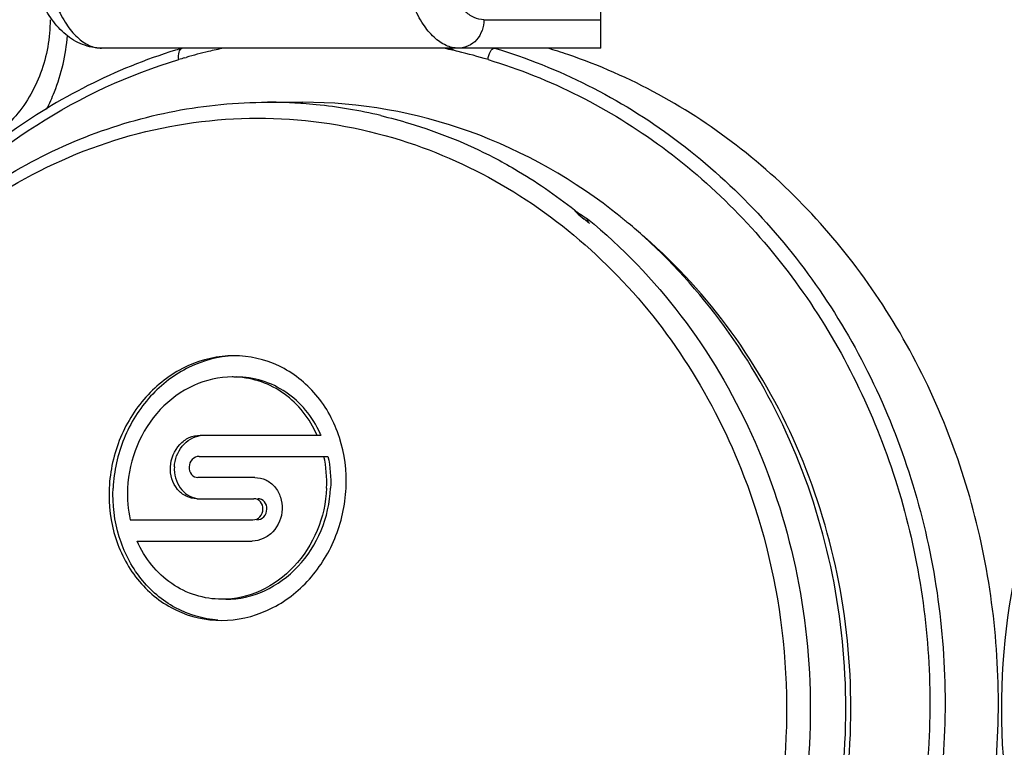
# Model space of a CAD drawing. Header units: millimetres. Extents: x 0 to 420, y 0 to 297.
# Tile 17 of 105: x 88.99 to 94.17, y 119.39 to 123.22. Entities that reach past the tile are written whole.
import ezdxf

# ---------------------------------------------------------------- set-up
doc = ezdxf.new("R2010")
doc.units = ezdxf.units.MM
doc.header["$LTSCALE"] = 23.1
doc.layers.get('0').update_dxf_attribs({"linetype": 'CONTINUOUS'})
doc.layers.add('DIM_PILOTEES', color=7, linetype='CONTINUOUS')
doc.styles.get("Standard").update_dxf_attribs({"font": 'txt', "width": 0.7})
doc.dimstyles.new('DIMSTYLE_1', dxfattribs={"dimtxt": 2.5, "dimasz": 3.5, "dimexe": 2, "dimexo": 0, "dimtad": 1, "dimlfac": 3.333333, "dimdsep": 46, "dimtxsty": 'Standard', "dimblk": '_FILLED', "dimblk1": '_FILLED', "dimblk2": '_FILLED', "dimcen": 0.09, "dimazin": 2, "dimtp": 0.5, "dimtm": 0.5, "dimtfac": 1, "dimtofl": 0, "dimtmove": 0, "dimatfit": 3, "dimldrblk": '_FILLED', "dimfxl": 0, "dimtolj": 1, "dimarcsym": 0})

# ---------------------------------------------------------------- blocks, each defined once
blk = doc.blocks.new('_FILLED')
at = {"color": 0, "linetype": 'ByBlock'}
blk.add_solid([(0, 0), (-1, 0.1429), (-1, -0.1429)], dxfattribs=at)
blk = doc.blocks.new('*D3')
at = {"layer": 'DIM_PILOTEES', "color": 2, "linetype": 'Continuous'}
for p, q in [((74.3574, 100.1284), (74.3574, 170.3745)), ((137.9574, 98.666), (137.9574, 170.3745)), ((74.3574, 168.3745), (106.1574, 168.3745)), ((137.9574, 168.3745), (106.1574, 168.3745))]:
    blk.add_line(p, q, dxfattribs=at)
at = {"layer": 'DIM_PILOTEES', "color": 2, "linetype": 'Continuous', "xscale": 3.5, "yscale": 3.5, "zscale": 3.5, "rotation": 180}
blk.add_blockref('_FILLED', (74.3574, 168.3745), dxfattribs=at)
at = {"layer": 'DIM_PILOTEES', "color": 2, "linetype": 'Continuous', "xscale": 3.5, "yscale": 3.5, "zscale": 3.5}
blk.add_blockref('_FILLED', (137.9574, 168.3745), dxfattribs=at)
at = {"layer": 'DIM_PILOTEES', "color": 2, "linetype": 'Continuous', "insert": (106.1574, 171.4995), "char_height": 2.5, "width": 8.035714, "attachment_point": 2, "line_spacing_factor": 0.9}
blk.add_mtext('{\\ftxt;\\W0.0001;\\H0.0001;\\~}{\\ftxt;\\W2.1428571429;\\H2.5; }{\\ftxt;\\W0.0001;\\H0.0001;\\~}', dxfattribs=at)

msp = doc.modelspace()

# ---------------------------------------------------------------- linework, layer by layer
at = {"color": 7, "linetype": 'Continuous'}
for p, q in [((92.0489, 123.0745), (92.0489, 124.0345)), ((91.4336, 123.2245), (92.0489, 123.2245)), ((92.0489, 123.0745), (89.4195, 123.0745)), ((89.8568, 123.0236), (89.8647, 123.0259)), ((89.8568, 123.0237), (89.8647, 123.0259)), ((90.2927, 122.7895), (90.4798, 122.7895)), ((89.9389, 121.0352), (90.5752, 121.0352)), ((89.9327, 120.9237), (90.6114, 120.9237)), ((90.2265, 120.8121), (89.927, 120.8121)), ((89.9218, 120.7006), (90.2213, 120.7006)), ((89.5703, 120.5891), (90.2167, 120.5891)), ((89.6065, 120.4775), (90.2125, 120.4775))]:
    msp.add_line(p, q, dxfattribs=at)
for centre, radius, start, end in [((90.6778, 120.2622), 2.9334, 106.5529, 107.235), ((90.6496, 120.2678), 2.8677, 103.4486, 105.8834), ((90.6468, 120.2791), 2.856, 102.6335, 103.4473), ((90.6456, 120.2843), 2.8507, 101.8186, 102.6335), ((90.6349, 120.2843), 2.8507, 77.3665, 78.1814), ((90.6337, 120.2791), 2.856, 76.5527, 77.3665), ((90.6301, 120.2645), 2.871, 73.3063, 76.5502), ((90.9333, 120.2614), 2.9347, 71.2674, 73.4464), ((90.653, 120.2554), 2.8805, 106.0475, 106.6918), ((90.2926, 120.2115), 2.578, 89.3016, 89.9967), ((90.2928, 120.2309), 2.5587, 86.751, 89.3031), ((90.2927, 120.2299), 2.5596, 85.8246, 86.7504), ((90.2922, 120.2223), 2.5672, 84.2393, 85.8243), ((90.2896, 120.201), 2.5887, 76.6028, 84.2299), ((89.7165, 119.4182), 3.5541, 50.4015, 50.8303), ((91.1101, 121.0991), 1.3706, 50.0544, 50.5037), ((90.3317, 119.9257), 2.9025, 50.0889, 51.1869), ((90.3133, 119.9039), 2.9311, 47.8984, 50.0871), ((90.1077, 120.8774), 0.4645, 87.4143, 90), ((90.0517, 120.8059), 0.5715, 23.6509, 24.6201)]:
    msp.add_arc(centre, radius, start, end, dxfattribs=at)
for points, knots in [([(89.4195, 123.0745), (89.3851, 123.0745), (89.3159, 123.0882), (89.2266, 123.1435), (89.1552, 123.2228), (89.0779, 123.3564), (89.0175, 123.56), (89.0021, 123.7335), (89.0021, 123.8245)], [0, 0, 0, 0, 0.109795, 0.218903, 0.329801, 0.447142, 0.709286, 1, 1, 1, 1]), ([(89.0852, 123.8245), (89.0852, 123.7285), (89.1004, 123.5476), (89.158, 123.3371), (89.2282, 123.2037), (89.2854, 123.1323), (89.3493, 123.086), (89.3972, 123.0745), (89.4195, 123.0745)], [0, 0, 0, 0, 0.327048, 0.615193, 0.735663, 0.838088, 0.924197, 1, 1, 1, 1]), ([(91.2994, 123.0745), (91.2771, 123.0745), (91.2292, 123.086), (91.1652, 123.1323), (91.108, 123.2037), (91.0378, 123.3371), (90.9802, 123.5476), (90.9651, 123.7285), (90.9651, 123.8245)], [0, 0, 0, 0, 0.075803, 0.161912, 0.264337, 0.384807, 0.672952, 1, 1, 1, 1]), ([(91.4336, 123.2245), (91.4158, 123.2245), (91.3775, 123.2337), (91.3263, 123.2707), (91.2806, 123.3279), (91.2244, 123.4346), (91.1783, 123.603), (91.1662, 123.7477), (91.1662, 123.8245)], [0, 0, 0, 0, 0.075789, 0.161921, 0.264334, 0.384804, 0.672933, 1, 1, 1, 1]), ([(89.1481, 123.2245), (89.1481, 123.1293), (89.115, 122.9397), (88.9716, 122.696), (88.7528, 122.5294), (88.4902, 122.4699), (88.2276, 122.5294), (88.0088, 122.696), (87.8653, 122.9397), (87.8322, 123.1293), (87.8322, 123.2245)], [0, 0, 0, 0, 0.131323, 0.259024, 0.381446, 0.499995, 0.618542, 0.740967, 0.868673, 1, 1, 1, 1]), ([(91.4336, 123.2245), (91.4336, 123.1868), (91.4129, 123.128), (91.353, 123.0828), (91.3169, 123.0745), (91.2994, 123.0745)], [0, 0, 0, 0, 0.513907, 0.760835, 1, 1, 1, 1]), ([(89.1296, 122.7529), (89.1449, 122.7826), (89.2006, 122.9054), (89.2311, 123.0394), (89.2391, 123.1405)], [0, 0, 0, 0, 0.247955, 1, 1, 1, 1]), ([(89.8086, 123.0639), (89.4922, 122.9657), (88.8799, 122.6549), (88.398, 122.1686), (88.1951, 121.8939)], [0, 0, 0, 0, 0.492416, 1, 1, 1, 1]), ([(89.8257, 123.0145), (89.8241, 123.0276), (89.8235, 123.0481), (89.8342, 123.0717), (89.842, 123.074)], [0, 0, 0, 0, 0.616829, 1, 1, 1, 1]), ([(91.2755, 123.0648), (91.2731, 123.0655), (91.2646, 123.0678), (91.256, 123.0701), (91.2498, 123.072)], [0, 0, 0, 0, 0.272593, 1, 1, 1, 1]), ([(91.4548, 123.0145), (91.4565, 123.0292), (91.4614, 123.0512), (91.4794, 123.0745), (91.4886, 123.0745)], [0, 0, 0, 0, 0.61691, 1, 1, 1, 1]), ([(91.4886, 123.0745), (91.658, 123.0242), (91.9909, 122.8914), (92.608, 122.5086), (93.2576, 121.8229), (93.7499, 120.7834), (93.8627, 120.0117), (93.8627, 119.6245)], [0, 0, 0, 0, 0.118639, 0.239015, 0.485381, 0.740119, 1, 1, 1, 1]), ([(94.1435, 119.6245), (94.1435, 120.0016), (94.0368, 120.7532), (93.5683, 121.7718), (92.8352, 122.5815), (92.2038, 122.9295), (91.8758, 123.0407)], [0, 0, 0, 0, 0.259744, 0.514595, 0.761387, 1, 1, 1, 1]), ([(88.4328, 122.1223), (88.6221, 122.3311), (89.0503, 122.6979), (89.5626, 122.9356), (89.8257, 123.0145)], [0, 0, 0, 0, 0.506414, 1, 1, 1, 1]), ([(91.4548, 123.0145), (91.7832, 122.9161), (92.4194, 122.5923), (93.1672, 121.8111), (93.6545, 120.812), (93.8356, 119.6963), (93.6948, 118.5735), (93.2442, 117.5538), (92.526, 116.7402), (91.9022, 116.3877), (91.5773, 116.2743)], [0, 0, 0, 0, 0.119032, 0.242118, 0.369345, 0.499198, 0.629217, 0.756885, 0.880526, 1, 1, 1, 1]), ([(88.4841, 122.0769), (88.6094, 122.1898), (88.8779, 122.3931), (89.3253, 122.6195), (89.8016, 122.7583), (90.1297, 122.7895), (90.2928, 122.7895)], [0, 0, 0, 0, 0.254746, 0.505611, 0.753577, 1, 1, 1, 1]), ([(92.1509, 122.1874), (91.9143, 122.3777), (91.3822, 122.6825), (90.777, 122.7895), (90.4798, 122.7895)], [0, 0, 0, 0, 0.505408, 1, 1, 1, 1]), ([(95.2093, 117.1261), (94.9796, 117.336), (94.5795, 117.8385), (94.2199, 118.7367), (94.118, 119.7118), (94.2829, 120.6764), (94.701, 121.5447), (95.3387, 122.2371), (96.1402, 122.6855), (96.7389, 122.7895), (97.0331, 122.7895)], [0, 0, 0, 0, 0.124469, 0.252366, 0.382161, 0.511688, 0.63887, 0.76242, 0.882339, 1, 1, 1, 1]), ([(88.5175, 122.0366), (88.6916, 122.1901), (89.0753, 122.453), (89.7279, 122.6834), (90.412, 122.731), (90.8594, 122.6386), (91.0724, 122.5643)], [0, 0, 0, 0, 0.255168, 0.504893, 0.75201, 1, 1, 1, 1]), ([(90.8894, 122.7193), (90.9408, 122.707), (91.1455, 122.6516), (91.3438, 122.572), (91.4851, 122.4985)], [0, 0, 0, 0, 0.249091, 1, 1, 1, 1]), ([(91.0724, 122.5643), (91.2651, 122.4972), (91.6397, 122.3141), (92.1292, 121.916), (92.5304, 121.4111), (92.7252, 121.022), (92.8032, 120.8183)], [0, 0, 0, 0, 0.241714, 0.488684, 0.741576, 1, 1, 1, 1]), ([(91.4851, 122.4985), (91.5225, 122.479), (91.6708, 122.397), (91.8111, 122.3006), (91.9112, 122.2218)], [0, 0, 0, 0, 0.248362, 1, 1, 1, 1]), ([(91.9105, 122.2204), (91.9137, 122.2164), (91.9294, 122.1994), (91.9474, 122.1849), (91.9613, 122.1736)], [0, 0, 0, 0, 0.227133, 1, 1, 1, 1]), ([(91.9112, 122.2218), (91.9156, 122.2172), (91.9266, 122.2093), (91.9496, 122.194), (91.9677, 122.1826), (91.9795, 122.1746)], [0, 0, 0, 0, 0.230076, 0.48577, 1, 1, 1, 1]), ([(91.9901, 122.1499), (91.9867, 122.1548), (91.9827, 122.1588), (91.9762, 122.1746), (91.9795, 122.1746)], [0, 0, 0, 0, 0.646365, 1, 1, 1, 1]), ([(91.9795, 122.1746), (92.1623, 122.0254), (92.4967, 121.6766), (92.8689, 121.0481), (93.1004, 120.3416), (93.1526, 119.8439), (93.1526, 119.5945)], [0, 0, 0, 0, 0.242298, 0.490697, 0.74399, 1, 1, 1, 1]), ([(93.3398, 119.5945), (93.3398, 119.8309), (93.2929, 120.3027), (93.0846, 120.9764), (92.7485, 121.5833), (92.4452, 121.928), (92.2784, 122.0786)], [0, 0, 0, 0, 0.255479, 0.508505, 0.757093, 1, 1, 1, 1]), ([(93.3664, 119.5945), (93.3664, 119.8324), (93.3182, 120.3071), (93.1044, 120.9835), (92.7599, 121.59), (92.4495, 121.9316), (92.2792, 122.0798)], [0, 0, 0, 0, 0.255678, 0.508801, 0.757324, 1, 1, 1, 1]), ([(90.1158, 121.4534), (90.0332, 121.4535), (89.8627, 121.4146), (89.6499, 121.2572), (89.5038, 121.0275), (89.4635, 120.8472), (89.4592, 120.7564)], [0, 0, 0, 0, 0.236348, 0.483137, 0.739687, 1, 1, 1, 1]), ([(90.1159, 121.4531), (90.0349, 121.45), (89.8691, 121.4067), (89.6637, 121.2483), (89.5231, 121.0219), (89.4843, 120.8453), (89.4801, 120.7564)], [0, 0, 0, 0, 0.236652, 0.483689, 0.740093, 1, 1, 1, 1]), ([(90.7073, 120.7564), (90.7114, 120.8457), (90.6892, 121.0242), (90.564, 121.2569), (90.3625, 121.4163), (90.1967, 121.4534), (90.1158, 121.4534)], [0, 0, 0, 0, 0.263985, 0.517832, 0.761114, 1, 1, 1, 1]), ([(90.1077, 121.3419), (90.0383, 121.3419), (89.8951, 121.3093), (89.7164, 121.177), (89.5936, 120.9841), (89.5598, 120.8327), (89.5562, 120.7564)], [0, 0, 0, 0, 0.236375, 0.483154, 0.739692, 1, 1, 1, 1]), ([(90.5543, 121.0352), (90.5352, 121.0787), (90.4868, 121.1603), (90.3857, 121.2578), (90.2635, 121.3221), (90.1735, 121.3394), (90.1286, 121.3414)], [0, 0, 0, 0, 0.258509, 0.509665, 0.755545, 1, 1, 1, 1]), ([(90.5713, 121.044), (90.5511, 121.088), (90.5001, 121.1703), (90.3942, 121.2669), (90.2672, 121.3281), (90.1746, 121.3419), (90.1287, 121.3419)], [0, 0, 0, 0, 0.258377, 0.509244, 0.755117, 1, 1, 1, 1]), ([(89.7817, 120.8679), (89.7839, 120.9105), (89.8103, 120.9755), (89.8784, 121.0257), (89.9192, 121.0352), (89.9389, 121.0352)], [0, 0, 0, 0, 0.51407, 0.762718, 1, 1, 1, 1]), ([(89.8025, 120.8679), (89.8045, 120.907), (89.8321, 120.9836), (89.9028, 121.0279), (89.939, 121.0336)], [0, 0, 0, 0, 0.516313, 1, 1, 1, 1]), ([(89.9327, 120.9237), (89.9195, 120.9237), (89.8917, 120.91), (89.881, 120.8821), (89.8803, 120.8679)], [0, 0, 0, 0, 0.480662, 1, 1, 1, 1]), ([(89.9218, 120.7006), (89.9025, 120.7006), (89.863, 120.7096), (89.7985, 120.7608), (89.7796, 120.8267), (89.7817, 120.8679)], [0, 0, 0, 0, 0.240386, 0.485276, 1, 1, 1, 1]), ([(89.8025, 120.8679), (89.8006, 120.83), (89.8159, 120.7703), (89.8701, 120.7182), (89.9045, 120.705), (89.9219, 120.7022)], [0, 0, 0, 0, 0.515128, 0.760648, 1, 1, 1, 1]), ([(89.8803, 120.8679), (89.8796, 120.8541), (89.887, 120.8257), (89.9143, 120.8121), (89.927, 120.8121)], [0, 0, 0, 0, 0.520894, 1, 1, 1, 1]), ([(92.8032, 120.8183), (92.9096, 120.5406), (93.0483, 119.952), (93.0242, 119.05), (92.7718, 118.1909), (92.3099, 117.4451), (91.6737, 116.8743), (90.9133, 116.5294), (90.0941, 116.4433), (89.5592, 116.5641), (89.309, 116.6636)], [0, 0, 0, 0, 0.130828, 0.262503, 0.392895, 0.520228, 0.643644, 0.763545, 0.881554, 1, 1, 1, 1]), ([(90.2265, 120.8121), (90.2461, 120.8121), (90.2861, 120.8032), (90.335, 120.7651), (90.3657, 120.7093), (90.3713, 120.6663), (90.3704, 120.6448)], [0, 0, 0, 0, 0.23951, 0.483277, 0.736915, 1, 1, 1, 1]), ([(89.4592, 120.7564), (89.4551, 120.667), (89.4773, 120.4885), (89.6027, 120.2558), (89.8043, 120.0964), (89.97, 120.0593), (90.0509, 120.0593)], [0, 0, 0, 0, 0.264015, 0.517868, 0.761217, 1, 1, 1, 1]), ([(90.0319, 120.0607), (89.9544, 120.0662), (89.7981, 120.112), (89.6115, 120.273), (89.4963, 120.499), (89.4761, 120.6705), (89.4801, 120.7564)], [0, 0, 0, 0, 0.238412, 0.482118, 0.736239, 1, 1, 1, 1]), ([(90.0509, 120.0593), (90.1335, 120.0593), (90.304, 120.0981), (90.5167, 120.2556), (90.6628, 120.4852), (90.703, 120.6655), (90.7073, 120.7564)], [0, 0, 0, 0, 0.236392, 0.483161, 0.739702, 1, 1, 1, 1]), ([(90.6046, 120.7563), (90.601, 120.68), (90.5672, 120.5285), (90.4445, 120.3356), (90.2658, 120.2034), (90.1226, 120.1708), (90.0532, 120.1708)], [0, 0, 0, 0, 0.260372, 0.516978, 0.763725, 1, 1, 1, 1]), ([(90.074, 120.1708), (90.1433, 120.1708), (90.2865, 120.2034), (90.4652, 120.3356), (90.588, 120.5285), (90.6219, 120.68), (90.6254, 120.7563)], [0, 0, 0, 0, 0.236276, 0.483029, 0.739638, 1, 1, 1, 1]), ([(90.2693, 120.6448), (90.2699, 120.6586), (90.2618, 120.6873), (90.2342, 120.7006), (90.2213, 120.7006)], [0, 0, 0, 0, 0.518292, 1, 1, 1, 1]), ([(90.2901, 120.6448), (90.2907, 120.6586), (90.2826, 120.6873), (90.255, 120.7006), (90.2422, 120.7006)], [0, 0, 0, 0, 0.518301, 1, 1, 1, 1]), ([(90.3704, 120.6448), (90.3686, 120.6022), (90.3422, 120.5369), (90.2735, 120.4869), (90.2324, 120.4775), (90.2125, 120.4775)], [0, 0, 0, 0, 0.511928, 0.760787, 1, 1, 1, 1]), ([(90.2167, 120.5891), (90.2299, 120.5891), (90.2579, 120.6024), (90.2687, 120.6306), (90.2693, 120.6448)], [0, 0, 0, 0, 0.482827, 1, 1, 1, 1]), ([(90.2375, 120.5891), (90.2507, 120.5891), (90.2787, 120.6024), (90.2895, 120.6306), (90.2901, 120.6448)], [0, 0, 0, 0, 0.482785, 1, 1, 1, 1]), ([(90.0532, 120.1708), (90.0066, 120.1708), (89.9125, 120.185), (89.7837, 120.2482), (89.6771, 120.3479), (89.6263, 120.4324), (89.6065, 120.4775)], [0, 0, 0, 0, 0.24461, 0.490348, 0.741347, 1, 1, 1, 1]), ([(93.8627, 119.6245), (93.8627, 119.2416), (93.7526, 118.4783), (93.2697, 117.4472), (92.5156, 116.6347), (91.8682, 116.2936), (91.5331, 116.1882)], [0, 0, 0, 0, 0.259966, 0.514893, 0.761572, 1, 1, 1, 1]), ([(91.7694, 116.1745), (91.9388, 116.2249), (92.2717, 116.3577), (92.8888, 116.7404), (93.5384, 117.4262), (94.0308, 118.4657), (94.1435, 119.2374), (94.1435, 119.6245)], [0, 0, 0, 0, 0.118639, 0.239016, 0.485381, 0.740119, 1, 1, 1, 1]), ([(93.1526, 119.5945), (93.1526, 119.3452), (93.1004, 118.8475), (92.8689, 118.141), (92.4967, 117.5125), (92.1623, 117.1636), (91.9795, 117.0144)], [0, 0, 0, 0, 0.25601, 0.509303, 0.757702, 1, 1, 1, 1]), ([(92.2406, 117.0769), (92.4129, 117.2272), (92.7267, 117.5736), (93.075, 118.188), (93.2911, 118.8731), (93.3398, 119.3537), (93.3398, 119.5945)], [0, 0, 0, 0, 0.242719, 0.491235, 0.744348, 1, 1, 1, 1]), ([(92.2408, 117.0765), (92.4167, 117.2241), (92.7377, 117.5671), (93.0946, 118.181), (93.3164, 118.8687), (93.3664, 119.3522), (93.3664, 119.5945)], [0, 0, 0, 0, 0.242461, 0.490921, 0.744136, 1, 1, 1, 1])]:
    msp.add_open_spline(points, degree=3, knots=knots, dxfattribs=at)
for points in [[(90.6046, 120.7563), (90.6072, 120.8122), (90.6025, 120.869), (90.5905, 120.9237)], [(90.6114, 120.9237), (90.6234, 120.869), (90.628, 120.8122), (90.6254, 120.7563)], [(89.5562, 120.7564), (89.5536, 120.7005), (89.5583, 120.6437), (89.5703, 120.5891)]]:
    msp.add_open_spline(points, degree=3, dxfattribs=at)

# ---------------------------------------------------------------- dimensions: what is measured, and where the dimension line sits
at = {"layer": 'DIM_PILOTEES', "color": 2, "linetype": 'Continuous'}
dim = msp.add_linear_dim(base=(137.9574, 168.3745), p1=(74.3574, 100.1284), p2=(137.9574, 98.666), text='{\\ftxt;\\W0.0001;\\H0.0001;\\~}{\\ftxt;\\W2.1428571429;\\H2.5; }{\\ftxt;\\W0.0001;\\H0.0001;\\~}', dimstyle='DIMSTYLE_1', dxfattribs=at)
dim.commit()
dim.dimension.update_dxf_attribs({"geometry": '*D3', "text_midpoint": (105.8002, 168.3745), "dimtype": 160})

doc.saveas('drawing.dxf')
